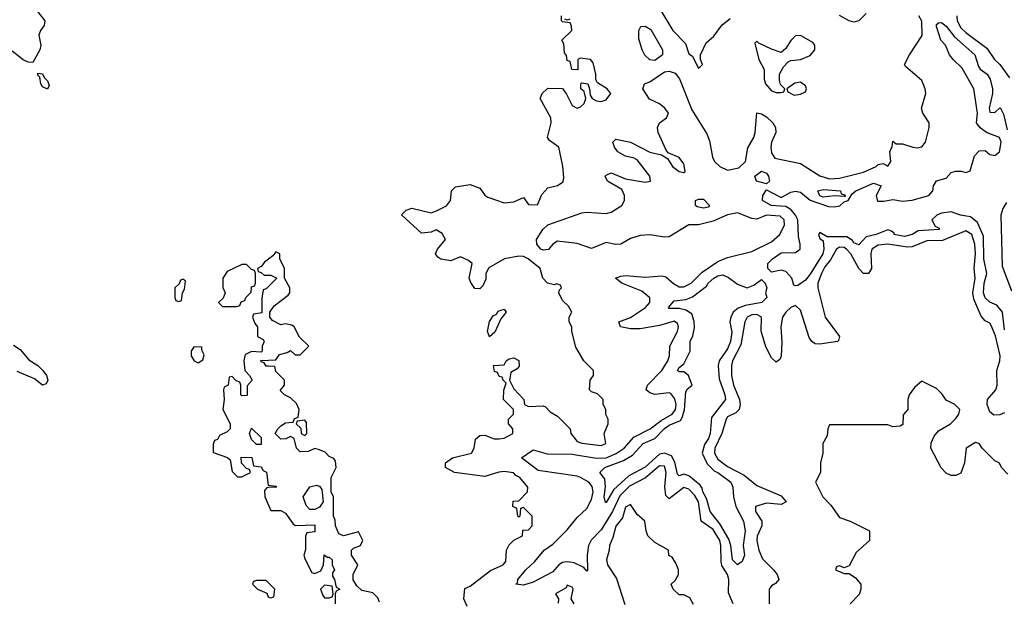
# Model space of a CAD drawing. Header units: inches. Extents: x 2601682 to 2755810, y 449311 to 584050.
# Tile 112 of 256: x 2658976 to 2663029, y 466588 to 468974. Entities that reach past the tile are written whole.
import ezdxf

# ---------------------------------------------------------------- set-up
doc = ezdxf.new("R2010")
doc.units = ezdxf.units.IN
doc.header["$MEASUREMENT"] = 0
doc.layers.add('C6456', color=7, linetype='Continuous')
doc.layers.add('C6466', color=7, linetype='Continuous')

msp = doc.modelspace()

# ---------------------------------------------------------------- linework, layer by layer
at = {"layer": 'C6456', "color": 2}
for points, elevation in [([(2658962.5, 469202.5), (2659014.4, 469070), (2659048.6, 469008.6), (2659078.8, 468970), (2659076, 468950), (2659060.7, 468930), (2659054, 468910), (2659062.8, 468870), (2659058.8, 468850), (2659030, 468798), (2659010, 468799), (2658989.5, 468809.5), (2658945.1, 468845.1)], 10), ([(2660000, 467988.7), (2659983.5, 467976.5), (2659970, 467958), (2659954, 467950), (2659958, 467938), (2659970, 467934), (2659982, 467922), (2660000, 467922)], 14), ([(2660000, 467876), (2659990, 467866), (2659978, 467862), (2659972.7, 467827.3), (2659972.7, 467767.3), (2659938, 467762), (2659934, 467750), (2659943.6, 467723.6), (2659954, 467710), (2659954, 467670), (2659978, 467658), (2659982, 467650), (2659974, 467630), (2659974, 467610), (2659970, 467606), (2659930, 467608), (2659904.7, 467595.3), (2659902, 467590), (2659898, 467570), (2659902, 467530), (2659922, 467510), (2659932, 467490), (2659912.7, 467467.3), (2659912.7, 467427.3), (2659890, 467426), (2659886, 467430), (2659886, 467470), (2659882, 467482), (2659867.3, 467487.3), (2659850, 467506), (2659838, 467502), (2659834, 467470), (2659818, 467462), (2659814, 467450), (2659818, 467410), (2659812, 467370), (2659842, 467310), (2659842, 467290), (2659830, 467278), (2659798, 467262), (2659790, 467246), (2659778, 467242), (2659772.7, 467227.3), (2659772.7, 467192.7), (2659831.6, 467171.6), (2659842, 467162), (2659850, 467114), (2659872.7, 467092.7), (2659890, 467092), (2659926, 467110), (2659922, 467122), (2659910, 467126), (2659888.7, 467148.7), (2659887.3, 467172.7), (2659931.3, 467171.3), (2659938, 467138), (2659970, 467134), (2659978, 467118), (2659991.6, 467111.6), (2659998, 467058), (2660000, 467057.7)], 14), ([(2658950, 467634), (2658977, 467617), (2659013.8, 467573.8), (2659051, 467550), (2659071, 467530), (2659086, 467510), (2659091.3, 467490), (2659084.7, 467475.3), (2659070, 467469), (2659036.2, 467496.2), (2658965.8, 467525.8)], 10), ([(2660000, 467547.4), (2659990, 467548), (2659982, 467562), (2659970, 467566), (2659968.4, 467571.6), (2660000, 467572.8)], 14), ([(2660000, 467047.8), (2659992.7, 467047.3), (2659983.6, 467036.4), (2659984.7, 467010), (2660000, 466976.1)], 14), ([(2660000, 466656), (2659990, 466666), (2659950, 466666), (2659938, 466662), (2659934, 466650), (2659954, 466630), (2659992.7, 466612.7), (2659998, 466598), (2660000, 466597.3)], 14)]:
    msp.add_lwpolyline(points, dxfattribs=dict(at, elevation=elevation))
for points, elevation in [([(2659090, 468688), (2659070, 468698), (2659062, 468710), (2659058, 468738), (2659050, 468746), (2659050, 468754), (2659070, 468751.3), (2659076, 468736), (2659090, 468722), (2659096.9, 468703.1)], 10), ([(2659910, 467966), (2659890, 467966), (2659830, 467938), (2659811.3, 467910), (2659811.6, 467871.6), (2659822, 467850), (2659812.7, 467827.3), (2659794, 467810), (2659810, 467794), (2659870, 467794), (2659882, 467798), (2659887.3, 467812.7), (2659902, 467818), (2659906, 467830), (2659928, 467852), (2659930, 467874), (2659942, 467878), (2659946, 467890), (2659946, 467930), (2659942, 467942), (2659930, 467946)], 14), ([(2659650, 467906), (2659638, 467902), (2659632.7, 467887.3), (2659614, 467870), (2659614, 467830), (2659618, 467818), (2659630, 467814), (2659642, 467818), (2659646, 467850), (2659654.6, 467865.4), (2659658, 467898)], 14), ([(2659692.7, 467627.3), (2659682, 467610), (2659682, 467590), (2659694, 467570), (2659710, 467562), (2659730, 467574), (2659734.6, 467594.6), (2659726, 467614), (2659726, 467626)], 14), ([(2659950, 467226), (2659930, 467246), (2659922, 467270), (2659930, 467292), (2659970, 467254), (2659970, 467226)], 14)]:
    msp.add_lwpolyline(points, close=True, dxfattribs=dict(at, elevation=elevation))
at = {"layer": 'C6466', "color": 2}
for points, elevation in [([(2660818, 466558), (2660804, 466590), (2660808, 466632), (2660830, 466642), (2660913.2, 466706.8), (2660966, 466730), (2660976.4, 466743.6), (2660979, 466790), (2660990, 466812), (2661010, 466832), (2661046, 466850), (2661047.3, 466872.7), (2661070, 466874), (2661086, 466890), (2661086, 466930), (2661066, 466950), (2661050, 466966), (2661038, 466962), (2661034, 466930), (2661030, 466926), (2661026, 466930), (2661022, 466962), (2661006, 466970), (2661007.3, 466992.7), (2661030, 466994), (2661066, 467030), (2661068, 467050), (2661034, 467090), (2661018, 467098), (2661008.9, 467108.9), (2660970, 467114.5), (2660947.9, 467112.1), (2660890, 467093.2), (2660766, 467110), (2660728, 467130), (2660728, 467150), (2660758, 467170), (2660835.3, 467190), (2660846, 467210), (2660852.7, 467247.3), (2660870, 467262.8), (2660890, 467264), (2660928.5, 467248.5), (2660950, 467248.2), (2660970, 467251), (2661006, 467270), (2661006, 467290), (2660988, 467310), (2660988, 467330), (2661008, 467350), (2661008, 467370), (2660968, 467410), (2660968.4, 467448.4), (2660978, 467478), (2660966, 467490), (2660962, 467502), (2660950, 467506), (2660942, 467522), (2660930, 467526), (2660926, 467550), (2660970, 467554), (2660978, 467570), (2660990, 467578), (2661010, 467582), (2661031.1, 467571.1), (2661031.6, 467548.4), (2661023.6, 467536.4), (2660998, 467522), (2660992, 467490), (2661010, 467454), (2661051.3, 467411.3), (2661054, 467390), (2661070, 467382), (2661130, 467384.7), (2661139.8, 467379.8), (2661159.6, 467359.6), (2661190, 467342), (2661242, 467290), (2661244.7, 467270), (2661270, 467238), (2661290, 467231.3), (2661370, 467221), (2661388, 467230), (2661382, 467270), (2661398, 467310), (2661398, 467330), (2661388.9, 467348.9), (2661388, 467370), (2661378, 467390), (2661378, 467410), (2661354, 467434), (2661330, 467442), (2661322, 467450), (2661324, 467490), (2661338, 467510), (2661338, 467530), (2661298, 467570), (2661265.6, 467625.6), (2661248.7, 467690), (2661248, 467710), (2661238, 467730), (2661238, 467750), (2661248, 467770), (2661234.6, 467794.6), (2661210, 467818), (2661195.3, 467850), (2661198, 467862), (2661206, 467870), (2661202, 467882), (2661187.3, 467887.3), (2661176.9, 467883.1), (2661148, 467890), (2661128.7, 467910), (2661118, 467950), (2661069, 467990), (2661050, 467999.5), (2661030, 468000.7), (2660972, 467990), (2660906.8, 467953.2), (2660894.8, 467930), (2660894, 467906), (2660882, 467878), (2660870, 467866), (2660850, 467868), (2660832.5, 467892.5), (2660826, 467910), (2660838, 467970), (2660823.1, 467983.1), (2660790, 467998), (2660750, 467982), (2660709.1, 467989.1), (2660696.4, 467996.4), (2660688, 468010), (2660695.3, 468030), (2660728, 468070), (2660714.6, 468094.6), (2660690, 468108.7), (2660670, 468099), (2660630, 468095.3), (2660549, 468169), (2660550, 468174), (2660566, 468190), (2660590, 468198), (2660670, 468178.8), (2660691.9, 468188.1), (2660732.3, 468207.7), (2660749, 468230), (2660753.2, 468270), (2660770, 468286.8), (2660830, 468296), (2660870, 468281), (2660890, 468251.3), (2660903.4, 468243.4), (2660970, 468221), (2661010, 468224.7), (2661050, 468242), (2661070, 468214), (2661107.3, 468212.7), (2661124.7, 468255.3), (2661150, 468282), (2661190, 468291.3), (2661212.7, 468307.3), (2661215.5, 468324.5), (2661211.9, 468371.9), (2661195.3, 468450), (2661156.4, 468476.4), (2661148, 468490), (2661164, 468550), (2661162, 468570), (2661118, 468650), (2661126, 468670), (2661150, 468692), (2661210, 468691.3), (2661227.3, 468667.3), (2661250, 468620.7), (2661270, 468610.6), (2661284.5, 468615.5), (2661299.3, 468630), (2661306, 468650), (2661299, 468679), (2661286, 468690), (2661286, 468710), (2661290, 468714), (2661314, 468710), (2661322, 468690), (2661323.6, 468663.6), (2661332, 468650), (2661350, 468641), (2661370, 468638), (2661390, 468644.7), (2661408.7, 468670), (2661394, 468690), (2661354.6, 468714.6), (2661348, 468728), (2661348, 468750), (2661336.4, 468796.4), (2661326, 468810), (2661283.6, 468816.4), (2661274, 468810), (2661272.7, 468767.3), (2661248, 468770), (2661242, 468802), (2661230, 468806), (2661227.3, 468827.3), (2661218, 468838), (2661215.3, 468875.3), (2661208, 468890), (2661248, 468930), (2661247.3, 468947.3), (2661242, 468962), (2661210, 468966), (2661206, 468970), (2661206, 468990)], 10), ([(2661913, 466570), (2661894.2, 466614.2), (2661895.1, 466670), (2661889.6, 466690), (2661866.6, 466726.6), (2661863, 466743), (2661862.6, 466810), (2661858, 466830), (2661830, 466875.3), (2661780.5, 466910), (2661769.8, 466990), (2661755.4, 467015.4), (2661730, 467041), (2661710, 467048.4), (2661650, 467002), (2661635.3, 467015.3), (2661630.9, 467050.9), (2661636.5, 467110), (2661630, 467136.3), (2661610, 467138), (2661551.7, 467088.3), (2661486.5, 467053.5), (2661446.6, 467013.4), (2661415.9, 466950), (2661370, 466873.6), (2661328.7, 466831.3), (2661317.3, 466810), (2661311.7, 466770), (2661313.7, 466706.3), (2661310, 466704), (2661298.6, 466718.6), (2661258.2, 466738.2), (2661230, 466742.2), (2661210, 466739.1), (2661194.9, 466730), (2661170, 466701.3), (2661090, 466658.3), (2661050, 466646.3), (2661018, 466650), (2661024.7, 466655.3), (2661026.6, 466670), (2661058.7, 466710), (2661095.7, 466744.3), (2661135.1, 466790), (2661170, 466815.6), (2661230, 466873.4), (2661270, 466924.2), (2661310, 466961.3), (2661330, 466999.1), (2661336.1, 467030), (2661331.8, 467051.8), (2661318.4, 467070), (2661283.7, 467090), (2661270, 467095.6), (2661110, 467118.9), (2661042, 467170), (2661090, 467204), (2661146.8, 467186.8), (2661250, 467185.6), (2661350, 467169.3), (2661390, 467171), (2661431.7, 467188.3), (2661464.7, 467210), (2661504, 467256), (2661570.5, 467289.5), (2661615.8, 467324.2), (2661661.1, 467350), (2661675.5, 467370), (2661678.4, 467390), (2661673, 467413), (2661655.7, 467435.7), (2661650, 467438.3), (2661590, 467431.1), (2661570, 467437.6), (2661554.5, 467450), (2661559.6, 467470), (2661618.5, 467530), (2661643.9, 467570), (2661651.1, 467590), (2661651.5, 467630), (2661684, 467690), (2661687.8, 467710), (2661683.9, 467723.9), (2661670, 467733.7), (2661610, 467715.8), (2661530, 467701.4), (2661490, 467701.7), (2661449.2, 467710), (2661442, 467730), (2661490, 467748.5), (2661552.3, 467790), (2661569.3, 467810), (2661569.2, 467829.2), (2661536.3, 467856.3), (2661454, 467890), (2661428.7, 467910), (2661450, 467919.1), (2661470, 467921.6), (2661550, 467914.4), (2661619.2, 467919.2), (2661635.4, 467915.4), (2661667.7, 467887.7), (2661690, 467874.9), (2661710, 467874), (2661739.7, 467890), (2661784.8, 467935.2), (2661850, 467979.5), (2661890, 467995.8), (2661990, 468019.6), (2662070, 468060.3), (2662104.7, 468090), (2662123.9, 468130), (2662123.1, 468150), (2662105.8, 468165.8), (2662050.2, 468169.8), (2662010, 468152.8), (2661990, 468156), (2661930, 468179.7), (2661890, 468171.3), (2661830, 468144.4), (2661770, 468129.6), (2661730, 468129.6), (2661650, 468081), (2661630, 468079.2), (2661570, 468088.5), (2661530, 468086.4), (2661490, 468073.1), (2661450, 468049.7), (2661430, 468048.5), (2661390, 468057.7), (2661330, 468032.8), (2661270, 468052.8), (2661190, 468062.7), (2661170.4, 468049.6), (2661152.3, 468027.7), (2661130, 468025.1), (2661120.9, 468030), (2661104.5, 468050), (2661102.7, 468070), (2661129.6, 468110), (2661150, 468130.3), (2661290, 468179), (2661310, 468181.5), (2661390, 468176.5), (2661410, 468182.6), (2661455.1, 468210), (2661465.1, 468230), (2661465.4, 468250), (2661454.8, 468274.7), (2661396, 468310), (2661385.2, 468330), (2661390, 468334), (2661410, 468343.8), (2661470, 468319.5), (2661550, 468305.3), (2661572.7, 468310), (2661569.4, 468330), (2661517.4, 468397.4), (2661504.8, 468404.7), (2661470, 468412.8), (2661438.4, 468430), (2661423.6, 468450), (2661418, 468470), (2661430, 468482), (2661490.2, 468470.3), (2661569.1, 468429.1), (2661618, 468418), (2661642.4, 468402.4), (2661663.7, 468370), (2661690, 468348.7), (2661710, 468344.9), (2661715.1, 468350), (2661710, 468381.2), (2661690, 468407), (2661645.6, 468425.6), (2661636.6, 468436.6), (2661604.2, 468510), (2661601.6, 468530), (2661609.4, 468550), (2661639, 468570), (2661646.6, 468590), (2661631.6, 468610), (2661610, 468627.3), (2661567.7, 468647.7), (2661541.2, 468690), (2661548, 468710), (2661570, 468719.1), (2661630, 468759.5), (2661650, 468762.6), (2661674.5, 468754.5), (2661691.2, 468731.2), (2661743.1, 468603.1), (2661804.3, 468504.3), (2661815.5, 468475.5), (2661827.7, 468407.7), (2661835.3, 468390), (2661858.4, 468370), (2661890, 468354.4), (2661935.9, 468364.1), (2661963.1, 468390), (2661973.5, 468446.5), (2661998.4, 468490), (2662003.6, 468510), (2662010, 468591), (2662030, 468587.3), (2662050, 468574.9), (2662075.8, 468550), (2662086.7, 468530), (2662088.5, 468510), (2662070.3, 468470), (2662067.4, 468450), (2662070, 468426.8), (2662084.3, 468404.3), (2662190, 468382.6), (2662270, 468331.4), (2662310, 468319.7), (2662350, 468321.6), (2662450, 468346.5), (2662502, 468370), (2662510, 468378), (2662530, 468382), (2662550, 468372), (2662562, 468390), (2662558, 468430), (2662567.3, 468452.7), (2662570, 468474), (2662583.6, 468463.6), (2662610, 468462.8), (2662652, 468450), (2662670, 468447), (2662690, 468450.6), (2662705.1, 468470), (2662719.3, 468530), (2662719, 468550), (2662694, 468590), (2662688.7, 468610), (2662706, 468670), (2662703.7, 468690), (2662690, 468724), (2662622, 468782), (2662618, 468790), (2662639, 468830), (2662691.3, 468908.7), (2662690, 468968), (2662676.9, 468990)], 6), ([(2661218, 468978), (2661230, 468974), (2661242, 468978)], 10), ([(2661616, 469010), (2661664, 468930), (2661716, 468876), (2661730, 468834), (2661744.7, 468824.7), (2661770, 468774), (2661786, 468790), (2661778, 468810), (2661778, 468830), (2661801.2, 468878.8), (2661832.9, 468907.1), (2661867.3, 468952.7), (2661900.4, 468979.6)], 10), ([(2662460.3, 468999.7), (2662430.3, 468969.7), (2662410, 468964.5), (2662390, 468969.5), (2662350, 468992.3)], 6), ([(2662833.7, 468990), (2662834.9, 468970), (2662850, 468941.3), (2662870, 468921.7), (2662957.7, 468857.8), (2662988, 468810), (2663010.3, 468790.3), (2663050, 468734.8)], 6), ([(2663030, 467698), (2663021.1, 467770), (2662998.9, 467798.9), (2662970, 467811.6), (2662950, 467829.6), (2662943.1, 467850), (2662946.6, 467890), (2662956.9, 467930), (2662944.8, 467990), (2662943.1, 468083.1), (2662919, 468139), (2662890, 468162.7), (2662849, 468169), (2662810, 468182.7), (2662770, 468178), (2662751.3, 468170), (2662731.3, 468150), (2662744.7, 468124.7), (2662758, 468118), (2662762, 468110), (2662674.4, 468105.6), (2662650, 468089.6), (2662618.4, 468081.6), (2662575.3, 468090), (2662575.3, 468095.3), (2662564, 468104), (2662550, 468109), (2662502, 468090), (2662460.3, 468079.7), (2662430, 468047), (2662410, 468056), (2662404.6, 468064.6), (2662380.9, 468080.9), (2662300.2, 468080.2), (2662270, 468098), (2662264.7, 468090), (2662270, 468074), (2662283.6, 468063.6), (2662286.7, 468030), (2662281.7, 468010), (2662230, 467927), (2662210, 467902), (2662179.6, 467880.4), (2662170, 467878), (2662162, 467882), (2662154, 467910), (2662130, 467937.2), (2662110, 467942.7), (2662070, 467935.3), (2662055.3, 467950), (2662055.3, 467970), (2662075.3, 467990), (2662110, 468014), (2662170, 468016), (2662188.7, 468030), (2662188.7, 468050), (2662182, 468082), (2662178.4, 468150), (2662169.7, 468170), (2662150.9, 468190.9), (2662130, 468205.1), (2662068.9, 468208.9), (2662034, 468230), (2662035.3, 468250), (2662050, 468274), (2662110, 468242.8), (2662150, 468264.9), (2662170, 468268), (2662190, 468264.9), (2662230, 468230.8), (2662305.2, 468205.2), (2662330, 468204), (2662352, 468208), (2662370, 468224.7), (2662386, 468230), (2662402, 468258), (2662418, 468270), (2662490, 468300.7), (2662522, 468290), (2662501, 468250), (2662507.5, 468227.5), (2662532.9, 468227.1), (2662570, 468234), (2662610, 468227.3), (2662650, 468231), (2662718, 468250), (2662735.3, 468270), (2662738, 468290), (2662749.2, 468310.8), (2662790, 468322), (2662810, 468344.7), (2662830, 468351), (2662851, 468351), (2662870, 468344.7), (2662888.4, 468351.6), (2662906.6, 468413.4), (2662926, 468434), (2662950, 468436), (2662970, 468418.8), (2662990, 468414.8), (2663009, 468430), (2663016, 468470), (2663008.7, 468490), (2662955.3, 468510), (2662929.3, 468529.3), (2662914, 468550), (2662919, 468590), (2662902.9, 468690), (2662855.3, 468775.3), (2662818, 468810), (2662803.7, 468830), (2662786.6, 468870), (2662767.6, 468890), (2662750, 468946), (2662750, 468954), (2662758, 468962), (2662770, 468962.8), (2662790, 468947.7), (2662823.8, 468903.8), (2662907.7, 468830), (2662922.3, 468782.3), (2662930.3, 468770.3), (2662958, 468750), (2662970.4, 468730), (2662980.5, 468690), (2662980.7, 468670), (2662966, 468610), (2662970, 468594), (2662990, 468592), (2663010, 468611.3), (2663014, 468610), (2663025.4, 468585.4), (2663041.4, 468521.4)], 2), ([(2663038.3, 468221.7), (2663023, 468197), (2663014.7, 468170), (2663020.2, 467960.2), (2663058.2, 467858.2)], 2), ([(2663030, 467355.1), (2663010, 467347.8), (2662986.3, 467346.3), (2662970, 467359.3), (2662958.5, 467390), (2662959.7, 467410), (2662993.7, 467450), (2662999.8, 467470), (2662998, 467530), (2663010.7, 467569.3), (2663011.8, 467590), (2662993.1, 467673.1), (2662975.4, 467715.4), (2662970, 467725.2), (2662950, 467735.1), (2662934, 467754), (2662904, 467824), (2662899.7, 467850), (2662909.6, 467910), (2662904.7, 467950), (2662909.8, 468010), (2662907.4, 468050), (2662894.8, 468090), (2662870, 468104.7), (2662774.7, 468065.3), (2662710, 468063.5), (2662650, 468039.3), (2662630, 468037.3), (2662550, 468049.8), (2662510, 468046), (2662483.1, 468030), (2662479, 468010), (2662482, 467950), (2662470, 467929.6), (2662450, 467929.6), (2662430, 467949.6), (2662397.6, 468010), (2662378.9, 468030), (2662370, 468036.1), (2662350, 468038), (2662337.6, 468030), (2662314.1, 467985.9), (2662290, 467956.3), (2662275.8, 467930), (2662261.8, 467890), (2662261.6, 467870), (2662291.6, 467750), (2662350.4, 467670), (2662347.1, 467652.9), (2662342, 467650), (2662270, 467638.3), (2662250, 467639.7), (2662236.2, 467650), (2662226.1, 467666.1), (2662190, 467778), (2662170, 467797.4), (2662150, 467789.7), (2662129.5, 467770.5), (2662116.5, 467750), (2662108.9, 467710), (2662112.8, 467647.2), (2662110.3, 467589.7), (2662104.9, 467575.1), (2662090, 467564), (2662070, 467582.7), (2662047.1, 467627.1), (2662028.2, 467691.8), (2662029.5, 467750), (2662010, 467760.4), (2661990, 467759.2), (2661970, 467749.5), (2661960.8, 467730), (2661944.8, 467635.2), (2661910.3, 467570), (2661906.5, 467550), (2661905.8, 467510), (2661913.6, 467470), (2661938.3, 467410), (2661941.1, 467390), (2661937.1, 467370), (2661923.9, 467356.1), (2661890, 467339.5), (2661883.7, 467330), (2661866.7, 467270), (2661837.7, 467210), (2661835.6, 467190), (2661850, 467164.6), (2661890, 467134.3), (2661958.7, 467098.7), (2662010, 467056.5), (2662110, 467014.4), (2662130.7, 466990), (2662110, 466978), (2662050, 466983.5), (2662004.9, 466970), (2662004.4, 466950), (2662030.6, 466910), (2662030.6, 466890), (2662011.7, 466848.3), (2662010.3, 466829.7), (2662018.5, 466790), (2662034, 466754), (2662078.9, 466710), (2662093.7, 466690), (2662100.5, 466670), (2662086.9, 466653.1), (2662070, 466643.7), (2662061.3, 466630), (2662061.5, 466570)], 6), ([(2660000, 467572.8), (2660030, 467574), (2660044.7, 467595.3), (2660076.4, 467603.6), (2660090, 467612), (2660110, 467594), (2660130, 467594), (2660166, 467630), (2660127.3, 467667.3), (2660106, 467710), (2660096.4, 467716.4), (2660070, 467722), (2660050, 467718), (2660016.4, 467736.4), (2660006, 467750), (2660006, 467770), (2660023.1, 467796.9), (2660080.4, 467839.6), (2660088, 467850), (2660088, 467870), (2660066, 467910), (2660066, 467950), (2660046, 467990), (2660046, 468010), (2660030, 468018), (2660018, 468002), (2660000, 467988.7)], 14), ([(2660000, 467922), (2660010, 467922), (2660034, 467910), (2660000, 467876)], 14), ([(2660456.6, 466576.6), (2660450, 466594), (2660430, 466615.3), (2660384.7, 466624.7), (2660363.1, 466643.1), (2660348.7, 466668.7), (2660348.7, 466690), (2660368, 466730), (2660342, 466770), (2660342, 466790), (2660350, 466798), (2660378, 466810), (2660388, 466830), (2660370, 466866), (2660308.9, 466848.9), (2660290, 466858), (2660275.3, 466890), (2660274, 466914), (2660268, 466930), (2660268, 467010), (2660258, 467030), (2660258, 467090), (2660278, 467130), (2660276.4, 467156.4), (2660268.4, 467168.4), (2660250, 467175.3), (2660233.2, 467193.2), (2660210, 467204), (2660190, 467208.7), (2660163.6, 467196.4), (2660130, 467195.3), (2660115.3, 467210), (2660106, 467250), (2660090, 467258), (2660071.6, 467248.4), (2660050, 467248), (2660028, 467270), (2660038, 467290), (2660050, 467302), (2660070, 467314), (2660102, 467318), (2660107.3, 467332.7), (2660122, 467338), (2660126, 467370), (2660114.6, 467394.6), (2660090, 467418), (2660066, 467430), (2660047.3, 467447.3), (2660066, 467470), (2660066, 467490), (2660030, 467526), (2660026, 467546), (2660000, 467547.4)], 14), ([(2663043.1, 467103.1), (2663018, 467130), (2663008.7, 467148.7), (2662990, 467158), (2662938, 467210), (2662926, 467230), (2662910, 467234), (2662872, 467210), (2662864.7, 467150), (2662850, 467108), (2662830, 467098), (2662810, 467098), (2662790, 467108), (2662768.9, 467128.9), (2662726, 467210), (2662728.4, 467231.6), (2662740.2, 467259.8), (2662758, 467282), (2662808, 467310), (2662830, 467332), (2662842, 467350), (2662846, 467370), (2662826, 467390), (2662790, 467408), (2662772.9, 467432.9), (2662750, 467455.3), (2662690, 467486), (2662659.6, 467460.4), (2662638, 467430), (2662631.3, 467410), (2662632, 467370), (2662612.7, 467347.3), (2662611.6, 467308.4), (2662599.6, 467300.4), (2662570, 467298), (2662550, 467306), (2662310, 467306), (2662302, 467290), (2662299.6, 467260.4), (2662282, 467230), (2662282, 467190), (2662272, 467150), (2662272, 467110), (2662252, 467070), (2662282, 467010), (2662315.3, 466975.3), (2662350, 466924.7), (2662394, 466910), (2662474, 466870), (2662474, 466830), (2662419.6, 466780.4), (2662390, 466726), (2662370, 466718), (2662350, 466726), (2662338, 466722), (2662334, 466710), (2662370, 466694), (2662390, 466694), (2662416.9, 466676.9), (2662438, 466650), (2662438, 466630), (2662431.6, 466608.4), (2662394, 466570)], 10), ([(2660000, 467057.7), (2660030, 467054), (2660034, 467050), (2660000, 467047.8)], 14), ([(2660000, 466976.1), (2660010, 466954), (2660050, 466954), (2660070, 466942), (2660099.6, 466899.6), (2660110, 466892), (2660190, 466894), (2660190, 466866), (2660158, 466862), (2660152.7, 466847.3), (2660151.6, 466791.6), (2660144.7, 466770), (2660150, 466754), (2660178, 466698), (2660190, 466694), (2660215.3, 466704.7), (2660226, 466730), (2660228.9, 466771.1), (2660242, 466762), (2660250, 466762), (2660262, 466750), (2660262, 466730), (2660271.3, 466710), (2660263.6, 466696.4), (2660263.6, 466683.6), (2660272, 466670), (2660278, 466638), (2660294, 466630), (2660278, 466622), (2660274, 466610), (2660274, 466570)], 14), ([(2661750, 466566), (2661734.6, 466594.6), (2661710, 466606), (2661690, 466606), (2661666, 466630), (2661658, 466650), (2661674.6, 466665.4), (2661688, 466690), (2661688, 466710), (2661676.4, 466736.4), (2661662, 466762), (2661648.4, 466768.4), (2661646, 466790), (2661590, 466822), (2661562, 466850), (2661554, 466870), (2661548.7, 466910), (2661517.2, 466937.2), (2661490, 466978), (2661470, 466968), (2661457.1, 466922.9), (2661430, 466888.7), (2661418, 466842), (2661404, 466810), (2661402.8, 466790), (2661390.8, 466750), (2661394.8, 466730), (2661433, 466673), (2661467.1, 466567.1)], 10), ([(2660000, 466597.3), (2660010, 466594), (2660022, 466598), (2660026, 466630), (2660000, 466656)], 14), ([(2661258, 466570), (2661246, 466590), (2661254, 466630), (2661250, 466638), (2661230, 466646), (2661224.7, 466635.3), (2661182, 466610), (2661194, 466590), (2661192.7, 466572.7)], 10)]:
    msp.add_lwpolyline(points, dxfattribs=dict(at, elevation=elevation))
for points, elevation in [([(2661590, 468806.6), (2661570, 468809.5), (2661548.6, 468828.6), (2661537.6, 468850), (2661524.7, 468895.3), (2661525.1, 468930), (2661533.2, 468946.8), (2661550, 468947.7), (2661574.1, 468934.1), (2661622, 468850), (2661622, 468830)], 6), ([(2662190, 468908.7), (2662170, 468908), (2662150.8, 468889.2), (2662130, 468855.3), (2662110, 468839), (2662070, 468853.2), (2662018, 468878), (2662010, 468886), (2662002, 468878), (2662018.8, 468810), (2662041, 468770), (2662041, 468730), (2662046, 468710), (2662070, 468682), (2662090, 468674), (2662110, 468674), (2662122, 468678), (2662126, 468690), (2662108, 468708), (2662104, 468724), (2662104, 468750), (2662120.2, 468779.8), (2662139, 468801), (2662150, 468806), (2662190, 468810.8), (2662230, 468826.8), (2662248.7, 468850), (2662248.7, 468870), (2662240.2, 468880.2)], 10), ([(2662190, 468717.2), (2662167.1, 468712.9), (2662134, 468690), (2662138, 468678), (2662164, 468664), (2662190, 468667.3), (2662210, 468678), (2662215.1, 468690), (2662210, 468702)], 10), ([(2662050, 468298), (2662009.4, 468309.4), (2662002, 468330), (2662030, 468351), (2662050, 468342), (2662058, 468330), (2662062, 468310)], 2), ([(2662370, 468246), (2662330, 468249), (2662283.1, 468243.1), (2662268.9, 468248.9), (2662262, 468270), (2662284.1, 468275.9), (2662354, 468270), (2662358, 468258), (2662372.7, 468252.7), (2662374, 468246)], 2), ([(2661790, 468199), (2661764, 468204), (2661758, 468210), (2661758, 468230), (2661770, 468236), (2661790, 468236), (2661814.8, 468210), (2661810, 468202)], 2), ([(2661970, 467871), (2661998, 467882), (2662030, 467904.7), (2662044.7, 467890), (2662050.8, 467870), (2662046, 467850), (2662051.3, 467830), (2662031.3, 467810), (2661962.9, 467797.1), (2661933, 467787), (2661913.4, 467770), (2661902.8, 467750), (2661898.8, 467730), (2661907.3, 467687.3), (2661901.6, 467650), (2661890, 467619.3), (2661855.5, 467570), (2661850.4, 467550), (2661855.1, 467495.1), (2661878.7, 467430), (2661881.3, 467410), (2661823.4, 467336.6), (2661818, 467270), (2661811.4, 467250), (2661794.7, 467225.3), (2661784.9, 467190), (2661805.2, 467145.3), (2661836, 467116), (2661850, 467110.3), (2661902.8, 467070), (2661910.8, 467050), (2661914, 467010), (2661924.4, 466970), (2661954.9, 466910), (2661962, 466870), (2661953.4, 466810), (2661959.1, 466770), (2661950, 466744), (2661930, 466729.4), (2661909.7, 466750), (2661903, 466810), (2661895.4, 466835.4), (2661858.2, 466898.2), (2661818.7, 466950), (2661803.5, 467003.5), (2661788.5, 467030), (2661785.4, 467045.4), (2661777.4, 467057.4), (2661730, 467096.2), (2661710, 467103.6), (2661690, 467096), (2661683, 467103), (2661672.9, 467152.9), (2661658.7, 467178.7), (2661630, 467189.7), (2661610, 467185.7), (2661550, 467131.6), (2661483.2, 467096.8), (2661420.7, 467039.3), (2661390, 466986), (2661386.8, 466986.8), (2661382, 467010), (2661386.6, 467050), (2661383.9, 467083.9), (2661364, 467110), (2661384, 467130), (2661461, 467159), (2661499, 467181), (2661542, 467230), (2661590, 467250.3), (2661630, 467291.4), (2661650, 467304.9), (2661695.5, 467324.5), (2661703.5, 467336.5), (2661711.8, 467368.2), (2661718.4, 467441.6), (2661725.1, 467454.9), (2661744, 467470), (2661728.7, 467510), (2661710, 467524), (2661690, 467524), (2661684, 467530), (2661690, 467542), (2661710, 467558), (2661735.3, 467610), (2661735.3, 467650), (2661746.8, 467673.2), (2661753.2, 467706.8), (2661752.3, 467732.3), (2661742.7, 467762.7), (2661718.3, 467778.3), (2661690, 467784.7), (2661650, 467786), (2661646.6, 467790), (2661670, 467817.1), (2661718, 467822), (2661746, 467834), (2661802.7, 467877.3), (2661809.6, 467890), (2661832.7, 467910), (2661850, 467920.4), (2661870, 467924), (2661893.2, 467913.2), (2661930, 467886)], 2), ([(2660910, 467668), (2660902, 467690), (2660910, 467732), (2660925.2, 467754.8), (2660938, 467762), (2660945.6, 467774.4), (2660970, 467782), (2660978, 467770), (2660956.9, 467743.1), (2660932, 467688)], 10), ([(2660150, 467326), (2660118, 467322), (2660114, 467310), (2660132.7, 467292.7), (2660134, 467270), (2660150, 467262), (2660158, 467270), (2660156.4, 467316.4)], 14), ([(2660170, 466958), (2660154.6, 466974.6), (2660142, 467010), (2660170, 467051.3), (2660198, 467058), (2660210, 467054), (2660219.6, 467039.6), (2660224.7, 466990), (2660210, 466968), (2660190, 466958)], 14), ([(2660230, 466646), (2660214, 466630), (2660223.6, 466603.6), (2660230, 466594), (2660250, 466594), (2660262, 466598), (2660266, 466610), (2660262, 466642)], 14)]:
    msp.add_lwpolyline(points, close=True, dxfattribs=dict(at, elevation=elevation))

doc.saveas('drawing.dxf')
